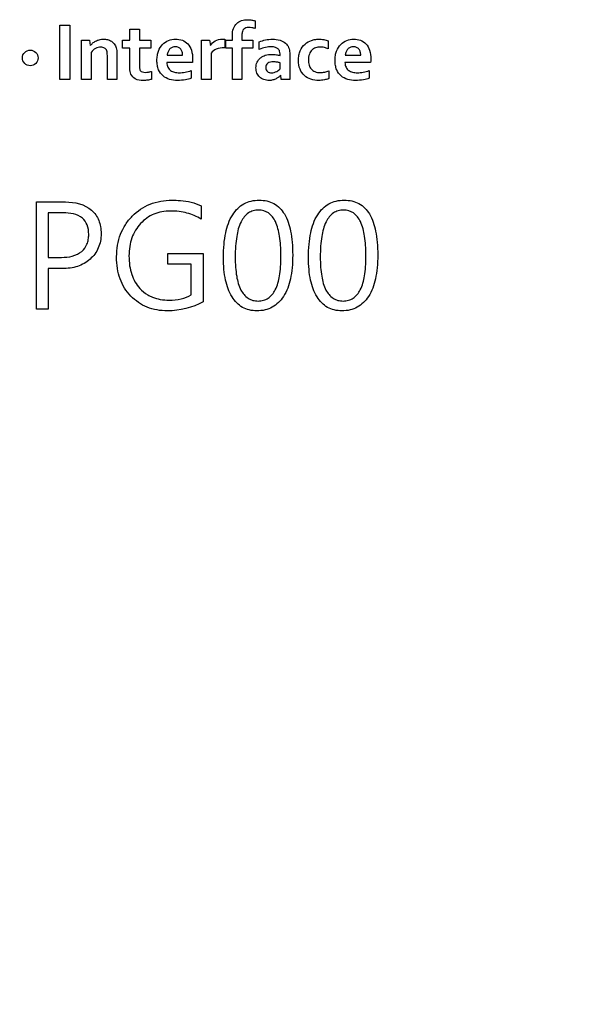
# Model space of a CAD drawing. Header units: millimetres. Extents: x -56 to 387, y -22 to 466.
# Tile 8 of 20: x 97.83 to 106.51, y 130.53 to 145.67. Entities that reach past the tile are written whole.
import ezdxf

# ---------------------------------------------------------------- set-up
doc = ezdxf.new("R2010")
doc.units = ezdxf.units.MM
doc.header["$LTSCALE"] = 65.395
doc.header["$PDMODE"] = 3
doc.header["$PDSIZE"] = 0.01
doc.layers.get('0').update_dxf_attribs({"linetype": 'CONTINUOUS'})
doc.layers.get('Defpoints').update_dxf_attribs({"linetype": 'CONTINUOUS'})
doc.layers.add('IO_COUPLER_MODULE-DIM', color=7, linetype='CONTINUOUS')
doc.layers.add('SHEET-LORA_MAIN-GATEWAY-SHAPE', color=7, linetype='CONTINUOUS')
doc.styles.get("Standard").update_dxf_attribs({"font": 'gothic.ttf'})
doc.dimstyles.new('DIMSTYLE_1', dxfattribs={"dimtxt": 3.5, "dimasz": 3.5, "dimexe": 1.5, "dimexo": 1, "dimgap": 0.875, "dimtad": 1, "dimdec": 5, "dimdsep": 46, "dimtxsty": 'STANDARD', "dimblk": '_FILLED', "dimblk1": '_FILLED', "dimblk2": '_FILLED', "dimcen": 0.09, "dimadec": 5, "dimazin": 2, "dimtp": 0.2, "dimtm": 0.2, "dimtfac": 1, "dimtdec": 5, "dimtofl": 0, "dimtmove": 0, "dimatfit": 3, "dimldrblk": '_FILLED', "dimfxl": 1, "dimtolj": 1, "dimarcsym": 0})

# ---------------------------------------------------------------- blocks, each defined once
blk = doc.blocks.new('_FILLED')
at = {"color": 0, "linetype": 'ByBlock'}
blk.add_solid([(0, 0), (-1, 0.2143), (-1, -0.2143)], dxfattribs=at)
blk = doc.blocks.new('*D142')
at = {"layer": 'Defpoints', "color": 0, "linetype": 'Continuous'}
for p in [(127.672, 139.025), (55.672, 137.026), (127.672, 49.566)]:
    blk.add_point(p, dxfattribs=at)
at = {"layer": 'IO_COUPLER_MODULE-DIM', "color": 0, "linetype": 'Continuous', "lineweight": -2}
for p, q in [((127.672, 138.025), (127.672, 48.066)), ((55.672, 136.026), (55.672, 48.066)), ((59.172, 49.566), (124.172, 49.566))]:
    blk.add_line(p, q, dxfattribs=at)
at = {"layer": 'IO_COUPLER_MODULE-DIM', "color": 0, "linetype": 'Continuous', "lineweight": -2, "xscale": 3.5, "yscale": 3.5, "zscale": 3.5, "rotation": 180}
blk.add_blockref('_FILLED', (55.672, 49.566), dxfattribs=at)
at = {"layer": 'IO_COUPLER_MODULE-DIM', "color": 0, "linetype": 'Continuous', "lineweight": -2, "xscale": 3.5, "yscale": 3.5, "zscale": 3.5}
blk.add_blockref('_FILLED', (127.672, 49.566), dxfattribs=at)
at = {"layer": 'IO_COUPLER_MODULE-DIM', "color": 0, "linetype": 'Continuous', "insert": (90.739, 56.441), "char_height": 4.5, "attachment_point": 2, "line_spacing_factor": 0.9}
blk.add_mtext('\\A1;72', dxfattribs=at)

msp = doc.modelspace()

# ---------------------------------------------------------------- linework, layer by layer
at = {"layer": 'SHEET-LORA_MAIN-GATEWAY-SHAPE', "color": 7, "linetype": 'Continuous'}
for p, q in [((98.447361, 144.755468), (98.447361, 145.589999)), ((98.447361, 145.589999), (98.600184, 145.589999)), ((98.600184, 145.589999), (98.600184, 144.755468)), ((101.454932, 145.656074), (101.454932, 145.539022)), ((99.527884, 145.359776), (99.527884, 145.528862)), ((99.527884, 145.528862), (99.675839, 145.528862)), ((99.675839, 145.528862), (99.675839, 145.359776)), ((101.103989, 145.359776), (101.103989, 145.431531)), ((101.251626, 145.43908), (101.251626, 145.359776)), ((98.781124, 144.755468), (98.781124, 145.359776)), ((98.781124, 145.359776), (98.903467, 145.359776)), ((98.903467, 145.359776), (98.917049, 145.275321)), ((99.415101, 145.238032), (99.415101, 145.359776)), ((99.415101, 145.359776), (99.527884, 145.359776)), ((99.675839, 145.359776), (99.850499, 145.359776)), ((99.850499, 145.359776), (99.850499, 145.238032)), ((100.629715, 144.755468), (100.629715, 145.359776)), ((100.629715, 145.359776), (100.751917, 145.359776)), ((100.751917, 145.359776), (100.765781, 145.275321)), ((100.989054, 145.37237), (100.989054, 145.242477)), ((101.001472, 145.238032), (101.001472, 145.359776)), ((101.001472, 145.359776), (101.103989, 145.359776)), ((101.251626, 145.359776), (101.41969, 145.359776)), ((101.41969, 145.359776), (101.41969, 145.238032)), ((101.518115, 145.217536), (101.518115, 145.332929)), ((102.57927, 145.347746), (102.57927, 145.227308)), ((98.928902, 145.171393), (98.928902, 144.755468)), ((99.327788, 145.147686), (99.327788, 144.755468)), ((99.527884, 145.238032), (99.415101, 145.238032)), ((99.527884, 144.924942), (99.527884, 145.238032)), ((99.675839, 145.238032), (99.675839, 144.944309)), ((99.850499, 145.238032), (99.675839, 145.238032)), ((100.101289, 145.128671), (100.339026, 145.128671)), ((100.777458, 145.160209), (100.777458, 144.755468)), ((100.989054, 145.242477), (100.97646, 145.242477)), ((101.103989, 145.238032), (101.001472, 145.238032)), ((101.103989, 144.755468), (101.103989, 145.238032)), ((101.251626, 145.238032), (101.251626, 144.755468)), ((101.41969, 145.238032), (101.251626, 145.238032)), ((101.839143, 145.123909), (101.839143, 145.14825)), ((101.987098, 145.162714), (101.987098, 144.935067)), ((102.843078, 145.128671), (103.080779, 145.128671)), ((99.179833, 144.755468), (99.179833, 145.124473)), ((100.490544, 145.013454), (100.094339, 145.013454)), ((101.839143, 144.920638), (101.839143, 145.012889)), ((103.232509, 145.013454), (102.836198, 145.013454)), ((99.859177, 144.878234), (99.859177, 144.755926)), ((100.470576, 144.892381), (100.470576, 144.774553)), ((102.588619, 144.888676), (102.588619, 144.768203)), ((103.212401, 144.892381), (103.212401, 144.774553)), ((98.600184, 144.755468), (98.447361, 144.755468)), ((98.928902, 144.755468), (98.781124, 144.755468)), ((99.327788, 144.755468), (99.179833, 144.755468)), ((100.777458, 144.755468), (100.629715, 144.755468)), ((101.251626, 144.755468), (101.103989, 144.755468)), ((101.857452, 144.755468), (101.851172, 144.819391)), ((101.990908, 144.755468), (101.857452, 144.755468)), ((98.088974, 141.222821), (98.088974, 142.870929)), ((98.088974, 142.870929), (98.533403, 142.870929)), ((98.269137, 142.703006), (98.269137, 142.017771)), ((98.501018, 142.703006), (98.269137, 142.703006)), ((100.623541, 142.809263), (100.623541, 142.604476)), ((98.269137, 142.017771), (98.476218, 142.017771)), ((100.109508, 141.911479), (100.109508, 142.077179)), ((100.109508, 142.077179), (100.653845, 142.077179)), ((100.653845, 142.077179), (100.653845, 141.335816)), ((98.269137, 141.84879), (98.269137, 141.222821)), ((98.489623, 141.84879), (98.269137, 141.84879)), ((100.472305, 141.911479), (100.109508, 141.911479)), ((100.472305, 141.440027), (100.472305, 141.911479)), ((98.269137, 141.222821), (98.088974, 141.222821))]:
    msp.add_line(p, q, dxfattribs=at)
for points, knots in [([(101.103989, 145.431531), (101.103989, 145.468448), (101.111786, 145.53683), (101.165055, 145.621278), (101.247087, 145.666667), (101.329091, 145.677135), (101.399404, 145.670472), (101.437705, 145.662186), (101.454932, 145.656074)], [0, 0, 0, 0, 0.221669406, 0.40264254, 0.576509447, 0.766218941, 0.890242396, 1, 1, 1, 1]), ([(101.278861, 145.527381), (101.269275, 145.517719), (101.254325, 145.488523), (101.251626, 145.456849), (101.251626, 145.43908)], [0, 0, 0, 0, 0.433731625, 1, 1, 1, 1]), ([(101.454932, 145.539022), (101.438333, 145.542945), (101.405627, 145.549801), (101.357413, 145.555082), (101.325812, 145.551444), (101.311458, 145.547207)], [0, 0, 0, 0, 0.352708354, 0.690493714, 1, 1, 1, 1]), ([(98.91966, 145.275321), (98.929099, 145.288855), (98.952716, 145.315249), (98.998538, 145.347077), (99.055969, 145.369175), (99.11995, 145.377232), (99.184209, 145.370403), (99.243028, 145.347059), (99.29085, 145.303437), (99.316932, 145.251045), (99.324019, 145.214665), (99.325601, 145.200461)], [0, 0, 0, 0, 0.093484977, 0.198592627, 0.31323136, 0.438712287, 0.560429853, 0.675952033, 0.791121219, 0.919032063, 1, 1, 1, 1]), ([(100.470576, 144.774553), (100.442839, 144.762392), (100.372198, 144.747166), (100.260267, 144.734812), (100.139238, 144.748536), (100.030026, 144.802604), (99.970536, 144.887872), (99.946748, 144.972721), (99.941747, 145.047204), (99.946599, 145.122259), (99.969266, 145.208538), (100.002411, 145.265219), (100.030874, 145.293383)], [0, 0, 0, 0, 0.092605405, 0.21848662, 0.343996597, 0.460111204, 0.579785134, 0.648748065, 0.727955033, 0.806925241, 0.877563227, 1, 1, 1, 1]), ([(100.030874, 145.293383), (100.056409, 145.319562), (100.119147, 145.361341), (100.228066, 145.380469), (100.334415, 145.365215), (100.427203, 145.305835), (100.484049, 145.198438), (100.492555, 145.113441), (100.492555, 145.066441)], [0, 0, 0, 0, 0.162031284, 0.322038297, 0.480524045, 0.628021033, 0.791758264, 1, 1, 1, 1]), ([(100.840393, 145.348099), (100.872902, 145.367279), (100.925867, 145.376688), (100.976297, 145.374204), (100.989054, 145.37237)], [0, 0, 0, 0, 0.745462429, 1, 1, 1, 1]), ([(101.518115, 145.332929), (101.549109, 145.346501), (101.616298, 145.367431), (101.725011, 145.378738), (101.832138, 145.366836), (101.922511, 145.321717), (101.977363, 145.248936), (101.987098, 145.1913), (101.987098, 145.162714)], [0, 0, 0, 0, 0.172135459, 0.354914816, 0.553295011, 0.712790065, 0.854574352, 1, 1, 1, 1]), ([(102.520215, 144.747918), (102.492046, 144.742408), (102.422051, 144.735315), (102.313251, 144.750302), (102.206161, 144.80874), (102.134185, 144.914774), (102.118492, 145.028984), (102.125657, 145.126222), (102.152372, 145.215664), (102.214265, 145.304158), (102.303215, 145.353009), (102.35913, 145.366848), (102.377545, 145.369889)], [0, 0, 0, 0, 0.083656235, 0.203895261, 0.314700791, 0.428975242, 0.563265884, 0.642394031, 0.712112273, 0.833471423, 0.94582867, 1, 1, 1, 1]), ([(102.377545, 145.369889), (102.395959, 145.372931), (102.440818, 145.376736), (102.50916, 145.37021), (102.55753, 145.356918), (102.57927, 145.347746)], [0, 0, 0, 0, 0.272035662, 0.654648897, 1, 1, 1, 1]), ([(103.212401, 144.774553), (103.184578, 144.762445), (103.113986, 144.747172), (103.002037, 144.734813), (102.881089, 144.748539), (102.771816, 144.802566), (102.712546, 144.887932), (102.688501, 144.97269), (102.683689, 145.047223), (102.688456, 145.122207), (102.710944, 145.208756), (102.764073, 145.296842), (102.82994, 145.34062), (102.864068, 145.354273)], [0, 0, 0, 0, 0.083445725, 0.196470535, 0.309386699, 0.413820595, 0.52139918, 0.583453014, 0.654686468, 0.725708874, 0.789228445, 0.899399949, 1, 1, 1, 1]), ([(102.864068, 145.354273), (102.897771, 145.367755), (102.97001, 145.380519), (103.076242, 145.365078), (103.169357, 145.306094), (103.225233, 145.198175), (103.234414, 145.113458), (103.234414, 145.066441)], [0, 0, 0, 0, 0.191052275, 0.379920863, 0.556395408, 0.751346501, 1, 1, 1, 1]), ([(97.871945, 145.085597), (97.871943, 145.117128), (97.898026, 145.18016), (97.992512, 145.219438), (98.087056, 145.180177), (98.113, 145.117129), (98.112998, 145.085597)], [0, 0, 0, 0, 0.250185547, 0.500054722, 0.749923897, 1, 1, 1, 1]), ([(99.137359, 145.238032), (99.120683, 145.246944), (99.072088, 145.255688), (98.994017, 145.235638), (98.947909, 145.195363), (98.928902, 145.171393)], [0, 0, 0, 0, 0.242655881, 0.607401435, 1, 1, 1, 1]), ([(99.179833, 145.124473), (99.179833, 145.138445), (99.179209, 145.163026), (99.171993, 145.204766), (99.152765, 145.229412), (99.137359, 145.238032)], [0, 0, 0, 0, 0.331229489, 0.581501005, 1, 1, 1, 1]), ([(100.226631, 145.259269), (100.209691, 145.259269), (100.176355, 145.253087), (100.136281, 145.222659), (100.119834, 145.194528), (100.113636, 145.179577)], [0, 0, 0, 0, 0.346935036, 0.668514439, 1, 1, 1, 1]), ([(100.339026, 145.128671), (100.339026, 145.145812), (100.334799, 145.178685), (100.313703, 145.222534), (100.275845, 145.253568), (100.243328, 145.259269), (100.226631, 145.259269)], [0, 0, 0, 0, 0.266684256, 0.507655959, 0.740213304, 1, 1, 1, 1]), ([(100.97646, 145.242477), (100.936088, 145.242477), (100.860672, 145.234281), (100.796118, 145.188199), (100.777458, 145.160209)], [0, 0, 0, 0, 0.545477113, 1, 1, 1, 1]), ([(101.808945, 145.223886), (101.797564, 145.235152), (101.763725, 145.253858), (101.695887, 145.260238), (101.610881, 145.24993), (101.5498, 145.229658), (101.518115, 145.217536)], [0, 0, 0, 0, 0.158383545, 0.366833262, 0.664481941, 1, 1, 1, 1]), ([(101.578833, 145.113883), (101.589279, 145.118901), (101.631131, 145.135257), (101.700305, 145.14339), (101.776958, 145.13742), (101.820232, 145.129353), (101.839143, 145.123909)], [0, 0, 0, 0, 0.130302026, 0.503427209, 0.777119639, 1, 1, 1, 1]), ([(102.57927, 145.227308), (102.560565, 145.235662), (102.519658, 145.249137), (102.453875, 145.256636), (102.385705, 145.247357), (102.323167, 145.210684), (102.281131, 145.140691), (102.271565, 145.057887), (102.280998, 144.977754), (102.314426, 144.912669), (102.352883, 144.885169), (102.373848, 144.876082)], [0, 0, 0, 0, 0.095125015, 0.198436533, 0.305306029, 0.409261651, 0.523507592, 0.670513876, 0.788616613, 0.894538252, 1, 1, 1, 1]), ([(102.96849, 145.259269), (102.951505, 145.259269), (102.918132, 145.253206), (102.878262, 145.22253), (102.852736, 145.179292), (102.845085, 145.146036), (102.843078, 145.128671)], [0, 0, 0, 0, 0.25629131, 0.49221117, 0.736239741, 1, 1, 1, 1]), ([(103.052663, 145.220958), (103.043219, 145.232626), (103.017683, 145.253549), (102.985164, 145.259269), (102.96849, 145.259269)], [0, 0, 0, 0, 0.473760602, 1, 1, 1, 1]), ([(103.080779, 145.128671), (103.080779, 145.145807), (103.076894, 145.178762), (103.061875, 145.208541), (103.052663, 145.220958)], [0, 0, 0, 0, 0.525682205, 1, 1, 1, 1]), ([(98.112998, 145.085597), (98.112996, 145.054068), (98.087046, 144.991038), (97.992512, 144.95169), (97.898036, 144.991055), (97.871947, 145.054069), (97.871945, 145.085597)], [0, 0, 0, 0, 0.250042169, 0.499945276, 0.749848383, 1, 1, 1, 1]), ([(101.778923, 144.766651), (101.763068, 144.758422), (101.72758, 144.74448), (101.66252, 144.736005), (101.589845, 144.747682), (101.521334, 144.787208), (101.476448, 144.852984), (101.462276, 144.935449), (101.477917, 145.021058), (101.524903, 145.082337), (101.563165, 145.106357), (101.578833, 145.113883)], [0, 0, 0, 0, 0.082542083, 0.174460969, 0.300274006, 0.41579913, 0.530110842, 0.65596805, 0.793789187, 0.920258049, 1, 1, 1, 1]), ([(101.839143, 145.012889), (101.823248, 145.016914), (101.788537, 145.022827), (101.725631, 145.02856), (101.644993, 145.020526), (101.613094, 144.950669), (101.62202, 144.903258), (101.642789, 144.875462), (101.663761, 144.864957), (101.675562, 144.861648), (101.676967, 144.861287)], [0, 0, 0, 0, 0.132522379, 0.282096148, 0.520863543, 0.71796008, 0.815968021, 0.901318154, 0.988306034, 1, 1, 1, 1]), ([(102.836198, 145.013454), (102.838072, 144.988881), (102.848372, 144.942803), (102.89343, 144.889345), (102.956973, 144.862999), (103.003212, 144.858549), (103.027651, 144.858549)], [0, 0, 0, 0, 0.268834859, 0.497983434, 0.733403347, 1, 1, 1, 1]), ([(99.859177, 144.755926), (99.839805, 144.749949), (99.798295, 144.742685), (99.714828, 144.736555), (99.614117, 144.747432), (99.532158, 144.828457), (99.527884, 144.894631), (99.527884, 144.924942)], [0, 0, 0, 0, 0.1376513, 0.283873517, 0.571373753, 0.794196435, 1, 1, 1, 1]), ([(99.686351, 144.892381), (99.700853, 144.870159), (99.753225, 144.861282), (99.794752, 144.86491), (99.811446, 144.867898)], [0, 0, 0, 0, 0.610063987, 1, 1, 1, 1]), ([(100.113071, 144.941981), (100.123028, 144.923476), (100.151362, 144.889202), (100.215095, 144.863034), (100.261377, 144.858549), (100.285862, 144.858549)], [0, 0, 0, 0, 0.313161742, 0.635096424, 1, 1, 1, 1]), ([(100.285862, 144.858549), (100.31593, 144.858549), (100.378676, 144.865978), (100.439582, 144.881911), (100.470576, 144.892381)], [0, 0, 0, 0, 0.478921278, 1, 1, 1, 1]), ([(101.676967, 144.861287), (101.686804, 144.858759), (101.711316, 144.856328), (101.735935, 144.859479), (101.749572, 144.8637)], [0, 0, 0, 0, 0.415021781, 1, 1, 1, 1]), ([(101.749572, 144.8637), (101.762276, 144.867285), (101.785899, 144.876947), (101.807243, 144.890848), (101.816671, 144.898448)], [0, 0, 0, 0, 0.521535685, 1, 1, 1, 1]), ([(101.987098, 144.935067), (101.987098, 144.900703), (101.987989, 144.840818), (101.990059, 144.780972), (101.990908, 144.755468)], [0, 0, 0, 0, 0.573856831, 1, 1, 1, 1]), ([(102.373848, 144.876082), (102.39853, 144.865385), (102.450819, 144.857149), (102.523944, 144.866217), (102.568493, 144.880443), (102.588619, 144.888676)], [0, 0, 0, 0, 0.365039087, 0.703127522, 1, 1, 1, 1]), ([(103.027651, 144.858549), (103.057766, 144.858549), (103.120537, 144.865924), (103.181425, 144.881964), (103.212401, 144.892381)], [0, 0, 0, 0, 0.479569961, 1, 1, 1, 1]), ([(101.848773, 144.819391), (101.839488, 144.809637), (101.817445, 144.790205), (101.7928, 144.77419), (101.778923, 144.766651)], [0, 0, 0, 0, 0.460249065, 1, 1, 1, 1]), ([(98.533403, 142.870929), (98.674998, 142.870929), (98.901396, 142.821285), (99.043062, 142.617304), (99.077948, 142.487816), (99.086255, 142.378883), (99.076892, 142.267421), (99.034299, 142.126454), (98.921216, 141.977041), (98.722572, 141.862894), (98.567712, 141.846), (98.489623, 141.84879)], [0, 0, 0, 0, 0.247262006, 0.35735008, 0.415944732, 0.48013401, 0.547202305, 0.610180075, 0.735195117, 0.863550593, 1, 1, 1, 1]), ([(100.105028, 141.194917), (99.998682, 141.194917), (99.78727, 141.227436), (99.566886, 141.37997), (99.440351, 141.543082), (99.370962, 141.687701), (99.330338, 141.850395), (99.317928, 142.026034), (99.33128, 142.203968), (99.376633, 142.372794), (99.453712, 142.524487), (99.593562, 142.697667), (99.83127, 142.861616), (100.059275, 142.89781), (100.173255, 142.89781)], [0, 0, 0, 0, 0.120897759, 0.235757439, 0.294779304, 0.354260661, 0.416702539, 0.484286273, 0.553651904, 0.618633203, 0.681710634, 0.745579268, 0.870424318, 1, 1, 1, 1]), ([(100.173255, 142.89781), (100.217285, 142.89781), (100.37044, 142.892064), (100.525871, 142.85911), (100.623541, 142.809263)], [0, 0, 0, 0, 0.28649318, 1, 1, 1, 1]), ([(100.967005, 142.013291), (100.96689, 142.081756), (100.971817, 142.210438), (101.004037, 142.435679), (101.081028, 142.667741), (101.240855, 142.832569), (101.395122, 142.889562), (101.553316, 142.905888), (101.754138, 142.86744), (101.932146, 142.679693), (101.999657, 142.458815), (102.028636, 142.243507), (102.033027, 142.119651), (102.032923, 142.053578)], [0, 0, 0, 0, 0.090103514, 0.169338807, 0.299727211, 0.405803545, 0.457647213, 0.513318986, 0.614684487, 0.713682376, 0.837009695, 0.913047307, 1, 1, 1, 1]), ([(102.275811, 142.013291), (102.275695, 142.081756), (102.280617, 142.210437), (102.312823, 142.435684), (102.389841, 142.667726), (102.549639, 142.832577), (102.703913, 142.889562), (102.862113, 142.905888), (103.062938, 142.867442), (103.240935, 142.67969), (103.308433, 142.458814), (103.337408, 142.243507), (103.341797, 142.119651), (103.341694, 142.053578)], [0, 0, 0, 0, 0.090103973, 0.169338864, 0.299729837, 0.405798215, 0.45764479, 0.513325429, 0.61468895, 0.713683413, 0.837009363, 0.913047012, 1, 1, 1, 1]), ([(98.476218, 142.017771), (98.583891, 142.017771), (98.755152, 142.047993), (98.863355, 142.199172), (98.888911, 142.293394), (98.896173, 142.393554), (98.881596, 142.513955), (98.765738, 142.679949), (98.602759, 142.703006), (98.501018, 142.703006)], [0, 0, 0, 0, 0.270720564, 0.385708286, 0.447049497, 0.514520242, 0.637785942, 0.744195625, 1, 1, 1, 1]), ([(100.623541, 142.604476), (100.556661, 142.64691), (100.443367, 142.695596), (100.281027, 142.726067), (100.150513, 142.734151), (100.019306, 142.723954), (99.854651, 142.675672), (99.676891, 142.548239), (99.562895, 142.358633), (99.519377, 142.18239), (99.509542, 142.037625), (99.518816, 141.892706), (99.557702, 141.717864), (99.648675, 141.554387), (99.756849, 141.467761), (99.802868, 141.440787)], [0, 0, 0, 0, 0.106007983, 0.161747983, 0.220668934, 0.280566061, 0.336940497, 0.448605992, 0.564076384, 0.624843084, 0.690310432, 0.757529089, 0.818516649, 0.929206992, 1, 1, 1, 1]), ([(101.851429, 142.074234), (101.850839, 142.116051), (101.847424, 142.206403), (101.829628, 142.373284), (101.787363, 142.552337), (101.675602, 142.714058), (101.533322, 142.752798), (101.425994, 142.738704), (101.319876, 142.690492), (101.216869, 142.551332), (101.171842, 142.36813), (101.151489, 142.184703), (101.148494, 142.07882), (101.148545, 142.022251)], [0, 0, 0, 0, 0.072644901, 0.15706069, 0.291375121, 0.390467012, 0.480708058, 0.530251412, 0.577126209, 0.679398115, 0.816107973, 0.901763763, 1, 1, 1, 1]), ([(103.160234, 142.074235), (103.159644, 142.116051), (103.156228, 142.206403), (103.138429, 142.373284), (103.096155, 142.552337), (102.984396, 142.714053), (102.842123, 142.752799), (102.734799, 142.738704), (102.628682, 142.690492), (102.525674, 142.551331), (102.480648, 142.36813), (102.460294, 142.184703), (102.457299, 142.07882), (102.45735, 142.022251)], [0, 0, 0, 0, 0.072645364, 0.157061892, 0.291378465, 0.390471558, 0.480704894, 0.53024855, 0.577123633, 0.679396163, 0.816106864, 0.901763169, 1, 1, 1, 1]), ([(102.032923, 142.053578), (102.032821, 141.988096), (102.028101, 141.864658), (101.995536, 141.64685), (101.917175, 141.420685), (101.758555, 141.259256), (101.605437, 141.20304), (101.484459, 141.190795), (101.36567, 141.202706), (101.221066, 141.257618), (101.074245, 141.414841), (101.001965, 141.629721), (100.971463, 141.835817), (100.967108, 141.951902), (100.967005, 142.013291)], [0, 0, 0, 0, 0.088185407, 0.166238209, 0.296745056, 0.404538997, 0.457247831, 0.513809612, 0.567153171, 0.616893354, 0.719339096, 0.84364963, 0.917324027, 1, 1, 1, 1]), ([(101.148545, 142.022251), (101.148593, 141.969355), (101.151386, 141.870303), (101.171307, 141.698646), (101.215574, 141.526158), (101.316687, 141.396902), (101.41928, 141.352177), (101.501132, 141.342759), (101.582927, 141.352264), (101.685199, 141.397998), (101.785371, 141.529527), (101.829015, 141.704034), (101.84887, 141.878174), (101.852046, 141.992662), (101.851626, 142.060296), (101.851429, 142.074234)], [0, 0, 0, 0, 0.090848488, 0.170104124, 0.296969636, 0.393226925, 0.438121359, 0.485885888, 0.533332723, 0.578077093, 0.674872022, 0.803388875, 0.883822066, 0.976051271, 1, 1, 1, 1]), ([(103.341694, 142.053578), (103.341592, 141.988096), (103.336874, 141.864659), (103.304326, 141.646846), (103.22594, 141.420694), (103.067338, 141.259254), (102.914217, 141.203038), (102.793241, 141.190795), (102.674457, 141.202707), (102.529866, 141.257622), (102.383051, 141.414842), (102.310771, 141.629721), (102.280268, 141.835817), (102.275915, 141.951902), (102.275811, 142.013291)], [0, 0, 0, 0, 0.088186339, 0.166239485, 0.296750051, 0.40454096, 0.457249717, 0.513818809, 0.567153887, 0.616890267, 0.719335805, 0.843647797, 0.91732306, 1, 1, 1, 1]), ([(102.45735, 142.022251), (102.457398, 141.969355), (102.46019, 141.870303), (102.480107, 141.698647), (102.524366, 141.526158), (102.625478, 141.3969), (102.728078, 141.352177), (102.80993, 141.342759), (102.891724, 141.352265), (102.993991, 141.398001), (103.094162, 141.529527), (103.137815, 141.704034), (103.157675, 141.878174), (103.160852, 141.992662), (103.160431, 142.060296), (103.160234, 142.074235)], [0, 0, 0, 0, 0.090848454, 0.170103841, 0.296967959, 0.393224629, 0.438121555, 0.48589184, 0.533332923, 0.578074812, 0.674870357, 0.8033886, 0.883822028, 0.976051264, 1, 1, 1, 1]), ([(99.802868, 141.440787), (99.825878, 141.427301), (99.887674, 141.396919), (99.99806, 141.367096), (100.148046, 141.356252), (100.311869, 141.371109), (100.424387, 141.412499), (100.472305, 141.440027)], [0, 0, 0, 0, 0.114259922, 0.294628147, 0.490853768, 0.761252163, 1, 1, 1, 1])]:
    msp.add_open_spline(points, degree=3, knots=knots, dxfattribs=at)
for points in [[(101.311458, 145.547207), (101.299331, 145.543374), (101.287626, 145.536595), (101.278861, 145.527381)], [(100.768215, 145.275321), (100.785061, 145.305046), (100.81063, 145.331321), (100.840393, 145.348099)], [(99.325601, 145.200461), (99.327232, 145.18293), (99.327788, 145.165293), (99.327788, 145.147686)], [(100.113636, 145.179577), (100.107327, 145.163296), (100.103294, 145.146016), (100.101289, 145.128671)], [(101.832158, 145.188996), (101.827495, 145.202164), (101.819085, 145.214278), (101.808945, 145.223886)], [(101.839143, 145.14825), (101.839143, 145.16203), (101.837102, 145.176134), (101.832158, 145.188996)], [(100.094339, 145.013454), (100.096335, 144.988906), (100.101825, 144.963892), (100.113071, 144.941981)], [(100.492555, 145.066441), (100.492162, 145.04877), (100.491435, 145.031107), (100.490544, 145.013454)], [(103.234414, 145.066441), (103.233931, 145.048774), (103.233442, 145.031103), (103.232509, 145.013454)], [(99.675839, 144.944309), (99.675839, 144.926649), (99.677368, 144.907586), (99.686351, 144.892381)], [(99.811446, 144.867898), (99.827528, 144.870423), (99.843509, 144.873816), (99.859177, 144.878234)], [(101.816671, 144.898448), (101.824597, 144.905376), (101.832438, 144.912522), (101.839143, 144.920638)], [(102.588619, 144.768203), (102.566595, 144.759228), (102.543434, 144.753068), (102.520215, 144.747918)], [(100.653845, 141.335816), (100.489923, 141.241996), (100.2939, 141.194917), (100.105028, 141.194917)]]:
    msp.add_open_spline(points, degree=3, dxfattribs=at)

# ---------------------------------------------------------------- dimensions: what is measured, and where the dimension line sits
at = {"layer": 'IO_COUPLER_MODULE-DIM', "color": 5, "linetype": 'Continuous'}
dim = msp.add_linear_dim(base=(127.671907, 49.566423), p1=(55.671908, 137.02561), p2=(127.671907, 139.024676), dimstyle='DIMSTYLE_1', override={"dimtxt": 4.5}, dxfattribs=at)
dim.commit()
dim.dimension.update_dxf_attribs({"geometry": '*D142', "text_midpoint": (90.739456, 49.566423), "dimtype": 160})

doc.saveas('drawing.dxf')
